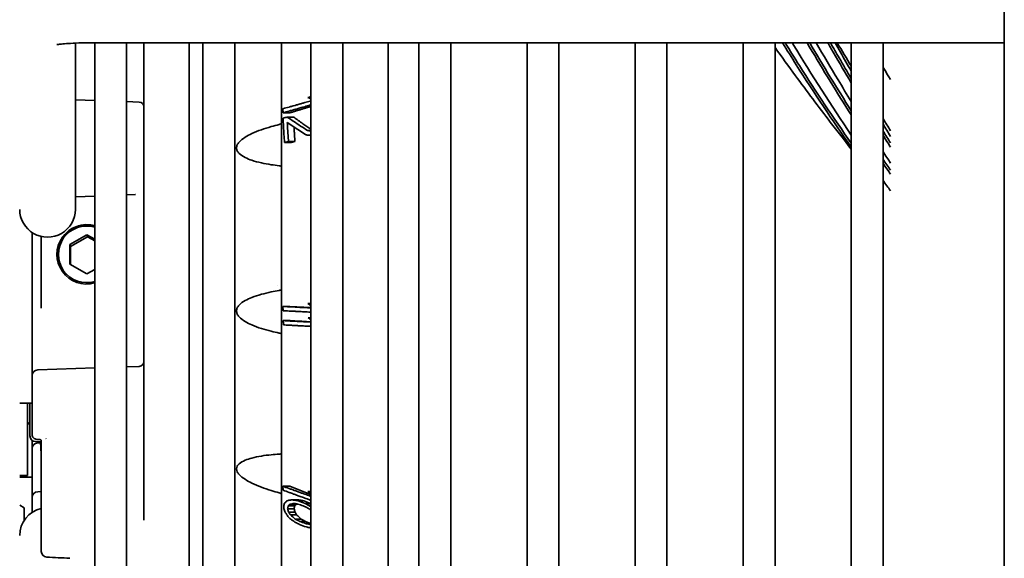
# Model space of a CAD drawing. Extents: x 1965 to 12366, y 538 to 8452.
# Tile 9 of 33: x 8796 to 8882, y 2704 to 2752. Entities that reach past the tile are written whole.
import ezdxf

# ---------------------------------------------------------------- set-up
doc = ezdxf.new("R2010")
doc.units = 0
doc.header["$LTSCALE"] = 2
doc.layers.add('Visible', color=7, linetype='CONTINUOUS', lineweight=35)

msp = doc.modelspace()

# ---------------------------------------------------------------- linework, layer by layer
at = {"layer": 'Visible'}
for p, q in [((8882.495, 3019.688), (8882.495, 2460.688)), ((8802.394, 2749.717), (8882.495, 2749.717)), ((8802.544, 2749.717), (8802.544, 2575.561)), ((8805.344, 2575.561), (8805.344, 2749.717)), ((8806.844, 2749.717), (8806.844, 2707.777)), ((8810.844, 2749.717), (8810.844, 2677.206)), ((8812.044, 2749.717), (8812.044, 2575.561)), ((8814.844, 2575.561), (8814.844, 2749.717)), ((8818.944, 2749.717), (8818.944, 2691.203)), ((8821.544, 2749.717), (8821.544, 2575.561)), ((8824.344, 2575.561), (8824.344, 2749.717)), ((8828.344, 2749.717), (8828.344, 2708.503)), ((8831.044, 2749.717), (8831.044, 2575.561)), ((8833.844, 2575.561), (8833.844, 2749.717)), ((8840.544, 2749.717), (8840.544, 2575.561)), ((8843.344, 2575.561), (8843.344, 2749.717)), ((8850.044, 2749.717), (8850.044, 2575.561)), ((8852.844, 2575.561), (8852.844, 2749.717)), ((8859.544, 2749.717), (8859.544, 2575.561)), ((8862.344, 2575.561), (8862.344, 2749.717)), ((8869.044, 2749.717), (8869.044, 2575.561)), ((8871.844, 2575.561), (8871.844, 2749.717)), ((8800.844, 2735.074), (8800.844, 2749.687)), ((8800.844, 2744.707), (8802.544, 2744.647)), ((8805.344, 2744.549), (8806.458, 2744.51)), ((8819.7, 2743.564), (8819.091, 2743.564)), ((8820.03, 2743.185), (8819.453, 2743.185)), ((8821.544, 2742.003), (8821.244, 2742.003)), ((8821.544, 2741.586), (8821.274, 2741.586)), ((8819.822, 2740.944), (8819.225, 2740.944)), ((8820.14, 2741.041), (8819.573, 2741.041)), ((8820.14, 2741.041), (8819.822, 2740.944)), ((8800.844, 2736.172), (8802.544, 2736.236)), ((8805.344, 2736.343), (8806.109, 2736.372)), ((8797.044, 2733.037), (8797.044, 2719.571)), ((8797.844, 2726.482), (8797.844, 2732.696)), ((8801.844, 2732.85), (8800.345, 2731.983)), ((8801.914, 2732.672), (8800.415, 2731.805)), ((8801.844, 2732.85), (8801.914, 2732.672)), ((8802.544, 2732.449), (8801.844, 2732.85)), ((8802.544, 2732.311), (8801.914, 2732.672)), ((8800.345, 2731.983), (8800.415, 2731.805)), ((8800.345, 2731.983), (8800.345, 2730.257)), ((8800.415, 2731.805), (8800.415, 2730.217)), ((8800.345, 2730.257), (8801.844, 2729.399)), ((8801.844, 2729.399), (8802.544, 2729.804)), ((8818.577, 2728.365), (8818.577, 2728.365)), ((8797.844, 2726.402), (8797.844, 2726.482)), ((8819.696, 2726.547), (8819.086, 2726.547)), ((8821.544, 2726.441), (8819.696, 2726.547)), ((8821.544, 2726.804), (8821.284, 2726.804)), ((8821.544, 2725.556), (8821.3, 2725.556)), ((8819.722, 2725.3), (8819.115, 2725.3)), ((8805.344, 2721.242), (8806.458, 2721.281)), ((8797.527, 2720.969), (8802.544, 2721.144)), ((8797.044, 2719.571), (8797.044, 2718.201)), ((8795.944, 2718.035), (8797.044, 2718.035)), ((8796.644, 2718.035), (8796.644, 2711.688)), ((8796.844, 2718.035), (8796.844, 2715.171)), ((8797.044, 2718.201), (8797.044, 2715.268)), ((8797.044, 2714.054), (8797.044, 2714.771)), ((8797.327, 2714.671), (8797.844, 2714.653)), ((8797.717, 2714.844), (8797.522, 2714.855)), ((8797.527, 2714.553), (8797.779, 2714.562)), ((8797.717, 2714.844), (8797.717, 2714.844)), ((8797.844, 2713.566), (8797.773, 2714.655)), ((8797.844, 2714.143), (8797.844, 2714.754)), ((8797.044, 2714.054), (8797.044, 2713.08)), ((8797.844, 2706.88), (8797.844, 2714.143)), ((8797.044, 2711.259), (8797.044, 2713.08)), ((8796.644, 2711.688), (8795.944, 2711.688)), ((8795.944, 2711.551), (8797.044, 2711.551)), ((8797.044, 2711.259), (8797.044, 2709.779)), ((8797.044, 2711.259), (8797.044, 2711.259)), ((8797.044, 2711.259), (8797.044, 2711.259)), ((8797.527, 2710.264), (8797.844, 2710.275)), ((8819.696, 2710.739), (8819.086, 2710.739)), ((8821.52, 2710.031), (8819.696, 2710.739)), ((8821.544, 2710.293), (8821.284, 2710.293)), ((8796.344, 2708.847), (8795.944, 2709.078)), ((8797.044, 2709.779), (8797.044, 2709.764)), ((8797.044, 2709.764), (8797.044, 2708.456)), ((8819.397, 2709.43), (8819.6, 2709.528)), ((8820.121, 2709.035), (8819.553, 2709.035)), ((8820.241, 2709.158), (8819.683, 2709.158)), ((8820.416, 2709.545), (8819.873, 2709.545)), ((8820.605, 2709.528), (8820.078, 2709.528)), ((8820.923, 2709.462), (8820.419, 2709.462)), ((8821.497, 2709.239), (8820.923, 2709.462)), ((8821.497, 2709.239), (8821.031, 2709.239)), ((8821.544, 2709.058), (8821.369, 2709.058)), ((8796.344, 2708.847), (8796.344, 2707.753)), ((8820.072, 2708.771), (8819.499, 2708.771)), ((8820.152, 2708.459), (8819.586, 2708.459)), ((8820.29, 2708.236), (8819.736, 2708.236)), ((8828.344, 2705.106), (8828.344, 2708.503)), ((8820.688, 2707.857), (8820.167, 2707.857)), ((8821.074, 2707.651), (8820.581, 2707.651)), ((8821.52, 2707.478), (8821.055, 2707.478)), ((8821.52, 2707.478), (8821.074, 2707.651)), ((8797.844, 2706.88), (8797.844, 2705.024)), ((8828.344, 2701.834), (8828.344, 2705.106))]:
    msp.add_line(p, q, dxfattribs=at)
for centre, radius, start, end in [((8806.444, 2744.111), 0.4, 0.00652, 88.00023), ((8806.444, 2721.681), 0.4, 271.99977, 359.99348), ((8797.544, 2720.47), 0.5, 92.00024, 180), ((8796.344, 2715.995), 0.5, 0.00015, 53.1301), ((8797.344, 2715.171), 0.5, 179.9999, 268), ((8797.544, 2714.054), 0.5, 92.00024, 180), ((8797.544, 2709.764), 0.5, 92.00006, 180), ((8798.394, 2706.411), 2.45, 102.97288, 180), ((8798.344, 2705.024), 0.5, 180.00004, 266.8941)]:
    msp.add_arc(centre, radius, start, end, dxfattribs=at)
for centre, major_axis, ratio, start_param, end_param in [((8725.273, 2775.627), (139.415, 0), 0.303975, 5.472037, 5.474618), ((8441.954, 2628.766), (-487.321, 0), 0.379614, 3.819427, 3.820279), ((8862.703, 2744.279), (-43.618, 0), 0.95268, 0.008603, 0.017201), ((8731.146, 2772.51), (130.786, 0), 0.303975, 5.450005, 5.453627), ((8821.608, 2745.146), (52.469, 3.514), 0.067121, 4.701529, 4.706685), ((8798.394, 2735.074), (-2.45, 0), 0.996029, 0, 3.141593), ((8801.849, 2731.114), (-2.444, -0.959), 0.995423, 4.071753, 6.280899), ((8801.844, 2731.125), (-2.444, -0.959), 0.995423, 4.070028, 7.751823), ((8801.844, 2731.125), (-2.327, -0.913), 0.995423, 4.056157, 7.765694), ((8862.703, 2726.922), (-43.618, 0), 0.998338, 0.008603, 0.017201), ((8441.954, 2516.956), (-487.321, 0), 0.685942, 3.819427, 3.820279), ((8725.273, 2720.979), (139.415, 0), 0.057625, 0.808568, 0.811149), ((8509.745, 2549.702), (-403.474, 0), 0.685942, 3.829171, 3.830124), ((8725.144, 2719.726), (139.58, 0), 0.057625, 0.808413, 0.810829), ((8862.983, 2726.93), (-43.898, 0), 0.998338, 0.037221, 0.045771), ((8797.544, 2719.203), (-0.5, 0), 0.283495, 0, 0.000038), ((8797.544, 2718.201), (-0.5, 0), 0.283495, 6.283147, 6.283185), ((8798.249, 2714.869), (-0.09, 0.179), 0.201993, 4.808361, 5.022551), ((8797.544, 2713.08), (-0.5, 0), 0.449068, 0, 0.000038), ((8797.244, 2711.259), (-0.2, 0), 0.879253, 6.283169, 6.283468), ((8862.703, 2711.085), (-43.618, 0), 0.921839, 0.008603, 0.017201), ((8441.954, 2438.173), (-487.321, 0), 0.889494, 3.819427, 3.820279), ((8725.273, 2671.114), (139.415, 0), 0.387572, 0.808568, 0.811149), ((8865.173, 2703.818), (-46.415, 0), 0.843734, 6.144912, 6.153182), ((8615.083, 2741.712), (-273.506, 0), 0.179353, 2.415937, 2.41817), ((8819.53, 2701.18), (75.717, -6.155), 0.110114, 1.572509, 1.575218), ((8820.461, 2695.307), (61.239, -12.55), 0.221938, 1.616923, 1.622489), ((8723.508, 2685.322), (-140.615, 0), 0.234037, 3.951243, 3.955253), ((8727.419, 2670.858), (136.272, 0), 0.387572, 0.813517, 0.819673), ((8727.346, 2670.55), (-136.366, 0), 0.387572, 3.955607, 3.960391), ((8821.45, 2702.596), (-23.055, 15.831), 0.190514, 4.838425, 4.845968), ((8870.784, 2720.857), (-53.075, 0), 0.973803, 0.233558, 0.240931), ((8671.882, 2592.692), (203.257, 0), 0.828443, 0.753144, 0.756232), ((8723.958, 2654.863), (-140.704, 0), 0.530987, 3.947609, 3.951601), ((8647.614, 2579.477), (-233.562, 0), 0.828443, 3.872326, 3.873388), ((8816.884, 2552.751), (66.845, -172.282), 0.505283, 2.458549, 2.461151), ((8727.187, 2654.945), (136.291, 0), 0.530987, 0.815846, 0.82001), ((8821.248, 2428.87), (66.29, -289.358), 0.513714, 2.726485, 2.728612), ((8726.534, 2668.546), (-137.405, 0), 0.387572, 3.952902, 3.958994), ((8726.707, 2668.88), (137.183, 0), 0.387572, 0.812415, 0.817163), ((8718.619, 2682.764), (147.119, 0), 0.234037, 0.796817, 0.800598)]:
    msp.add_ellipse(centre, major_axis=major_axis, ratio=ratio, start_param=start_param, end_param=end_param, dxfattribs=at)
for points, knots in [([(8799.213, 2749.551), (8799.213, 2749.551), (8799.218, 2749.552), (8799.249, 2749.558), (8799.297, 2749.567), (8799.454, 2749.588), (8799.581, 2749.603), (8799.927, 2749.635), (8800.161, 2749.652), (8800.717, 2749.683), (8801.046, 2749.696), (8801.715, 2749.712), (8802.055, 2749.717), (8802.394, 2749.717)], [3.520682, 3.520682, 3.520682, 3.520682, 3.574451, 3.574451, 3.709744, 3.709744, 3.905271, 3.905271, 4.157544, 4.157544, 4.443136, 4.443136, 4.712389, 4.712389, 4.712389, 4.712389]), ([(8862.999, 2749.717), (8863.397, 2749.069), (8863.798, 2748.426), (8865.77, 2745.308), (8867.381, 2742.898), (8869.044, 2740.539)], [8.760304, 8.760304, 8.760304, 8.760304, 9.006596, 9.006596, 9.958954, 9.958954, 9.958954, 9.958954]), ([(8863.232, 2749.717), (8863.645, 2749.045), (8864.063, 2748.377), (8865.963, 2745.381), (8867.48, 2743.109), (8869.044, 2740.884)], [8.742928, 8.742928, 8.742928, 8.742928, 8.997082, 8.997082, 9.888524, 9.888524, 9.888524, 9.888524]), ([(8869.044, 2741.605), (8867.283, 2744.2), (8865.586, 2746.853), (8863.914, 2749.621), (8863.885, 2749.669), (8863.856, 2749.717)], [1.740346, 1.740346, 1.740346, 1.740346, 2.745408, 2.745408, 2.76301, 2.76301, 2.76301, 2.76301]), ([(8865.161, 2749.717), (8866.345, 2747.698), (8867.558, 2745.706), (8868.884, 2743.62), (8868.964, 2743.494), (8869.044, 2743.368)], [6.1656769, 6.1656769, 6.1656769, 6.1656769, 6.8950015, 6.8950015, 6.9419661, 6.9419661, 6.9419661, 6.9419661]), ([(8869.044, 2744.549), (8868.654, 2745.182), (8868.267, 2745.818), (8867.234, 2747.535), (8866.594, 2748.622), (8865.961, 2749.717)], [6.1474247, 6.1474247, 6.1474247, 6.1474247, 6.3803047, 6.3803047, 6.7727525, 6.7727525, 6.7727525, 6.7727525]), ([(8866.981, 2749.717), (8867.141, 2749.437), (8867.301, 2749.157), (8867.984, 2747.971), (8868.512, 2747.069), (8869.044, 2746.171)], [3.2914313, 3.2914313, 3.2914313, 3.2914313, 3.3923023, 3.3923023, 3.7200044, 3.7200044, 3.7200044, 3.7200044]), ([(8867.21, 2749.717), (8867.466, 2749.269), (8867.723, 2748.823), (8868.333, 2747.771), (8868.687, 2747.165), (8869.044, 2746.561)], [3.296561, 3.296561, 3.296561, 3.296561, 3.4570267, 3.4570267, 3.6759989, 3.6759989, 3.6759989, 3.6759989]), ([(8869.044, 2747.242), (8868.888, 2747.51), (8868.732, 2747.779), (8868.256, 2748.603), (8867.937, 2749.159), (8867.62, 2749.717)], [7.7857873, 7.7857873, 7.7857873, 7.7857873, 7.8838195, 7.8838195, 8.0855534, 8.0855534, 8.0855534, 8.0855534]), ([(8869.044, 2740.368), (8868.424, 2741.16), (8867.808, 2741.955), (8866.164, 2744.102), (8865.147, 2745.458), (8863.537, 2747.643), (8862.938, 2748.467), (8862.344, 2749.293)], [0.208565, 0.208565, 0.208565, 0.208565, 0.510876, 0.510876, 1.022037, 1.022037, 1.329406, 1.329406, 1.329406, 1.329406]), ([(8871.844, 2747.556), (8871.994, 2747.308), (8872.145, 2747.059), (8872.362, 2746.701), (8872.428, 2746.592), (8872.495, 2746.483)], [7.79695843, 7.79695843, 7.79695843, 7.79695843, 7.83103903, 7.83103903, 7.8459744, 7.8459744, 7.8459744, 7.8459744]), ([(8819.086, 2743.921), (8819.264, 2743.97), (8819.441, 2744.02), (8819.619, 2744.069), (8819.645, 2744.076), (8819.671, 2744.084), (8819.696, 2744.091), (8819.74, 2744.103), (8819.784, 2744.115), (8819.828, 2744.128), (8819.876, 2744.141), (8819.924, 2744.155), (8819.972, 2744.168), (8819.987, 2744.172), (8820.003, 2744.177), (8820.019, 2744.181), (8820.103, 2744.205), (8820.188, 2744.229), (8820.272, 2744.253), (8820.38, 2744.283), (8820.487, 2744.314), (8820.595, 2744.344), (8820.684, 2744.37), (8820.772, 2744.395), (8820.861, 2744.42), (8820.905, 2744.433), (8820.95, 2744.446), (8820.995, 2744.459), (8821.155, 2744.505), (8821.316, 2744.551), (8821.476, 2744.598), (8821.499, 2744.604), (8821.522, 2744.611), (8821.544, 2744.617)], [0, 0, 0, 0, 0.2005964, 0.2005964, 0.2005964, 0.2298728, 0.2298728, 0.2298728, 0.2794499, 0.2794499, 0.2794499, 0.3333333, 0.3333333, 0.3333333, 0.3511115, 0.3511115, 0.3511115, 0.4461208, 0.4461208, 0.4461208, 0.5672806, 0.5672806, 0.5672806, 0.6666667, 0.6666667, 0.6666667, 0.7168327, 0.7168327, 0.7168327, 0.896683, 0.896683, 0.896683, 0.9220391, 0.9220391, 0.9220391, 0.9220391]), ([(8821.544, 2744.259), (8821.522, 2744.252), (8821.499, 2744.246), (8821.476, 2744.239), (8821.39, 2744.214), (8821.303, 2744.189), (8821.217, 2744.164), (8821.143, 2744.143), (8821.069, 2744.121), (8820.995, 2744.1), (8820.861, 2744.062), (8820.728, 2744.024), (8820.595, 2743.986), (8820.487, 2743.955), (8820.38, 2743.925), (8820.272, 2743.894), (8820.232, 2743.883), (8820.192, 2743.871), (8820.151, 2743.86), (8820.107, 2743.848), (8820.063, 2743.835), (8820.019, 2743.823), (8819.955, 2743.805), (8819.892, 2743.787), (8819.828, 2743.769), (8819.784, 2743.757), (8819.74, 2743.745), (8819.696, 2743.732), (8819.671, 2743.725), (8819.645, 2743.718), (8819.619, 2743.711), (8819.443, 2743.661), (8819.267, 2743.613), (8819.091, 2743.564)], [0.2312066, 0.2312066, 0.2312066, 0.2312066, 0.2523886, 0.2523886, 0.2523886, 0.3333333, 0.3333333, 0.3333333, 0.4026336, 0.4026336, 0.4026336, 0.5275713, 0.5275713, 0.5275713, 0.6287934, 0.6287934, 0.6287934, 0.6666667, 0.6666667, 0.6666667, 0.7081708, 0.7081708, 0.7081708, 0.7680429, 0.7680429, 0.7680429, 0.8094642, 0.8094642, 0.8094642, 0.8339246, 0.8339246, 0.8339246, 1, 1, 1, 1]), ([(8819.225, 2740.944), (8819.205, 2741.183), (8819.187, 2741.422), (8819.171, 2741.66), (8819.156, 2741.898), (8819.142, 2742.137), (8819.131, 2742.375), (8819.119, 2742.613), (8819.11, 2742.85), (8819.103, 2743.088)], [0, 0, 0, 0, 0.3333333, 0.3333333, 0.3333333, 0.6666667, 0.6666667, 0.6666667, 1, 1, 1, 1]), ([(8820.03, 2743.185), (8820.295, 2742.994), (8820.79, 2742.64), (8821.307, 2742.277), (8821.544, 2742.111)], [0, 0, 0, 0, 0.5, 0.9109751, 0.9109751, 0.9109751, 0.9109751]), ([(8818.746, 2742.533), (8818.516, 2742.476), (8818.288, 2742.415), (8817.469, 2742.179), (8816.895, 2741.983), (8815.971, 2741.553), (8815.515, 2741.307), (8815.169, 2740.911), (8815.11, 2740.829), (8815.027, 2740.654), (8815.004, 2740.561), (8815.004, 2740.383), (8815.027, 2740.293), (8815.11, 2740.129), (8815.169, 2740.055), (8815.515, 2739.705), (8815.971, 2739.519), (8816.895, 2739.212), (8817.469, 2739.093), (8818.288, 2738.968), (8818.516, 2738.938), (8818.746, 2738.911)], [-1.3277708, -1.3277708, -1.3277708, -1.3277708, -1.2604902, -1.2604902, -1.0825477, -1.0825477, -0.9523012, -0.9523012, -0.92473, -0.92473, -0.8971587, -0.8971587, -0.8695875, -0.8695875, -0.8420163, -0.8420163, -0.7117697, -0.7117697, -0.5338273, -0.5338273, -0.4665466, -0.4665466, -0.4665466, -0.4665466]), ([(8818.944, 2742.623), (8818.926, 2742.61), (8818.907, 2742.598), (8818.843, 2742.564), (8818.796, 2742.546), (8818.746, 2742.533)], [-0.02307655, -0.02307655, -0.02307655, -0.02307655, -0.01575202, -0.01575202, -0.00000095, -0.00000095, -0.00000095, -0.00000095]), ([(8819.47, 2742.708), (8819.477, 2742.524), (8819.486, 2742.339), (8819.496, 2742.154), (8819.507, 2741.968), (8819.518, 2741.783), (8819.531, 2741.598), (8819.544, 2741.412), (8819.558, 2741.227), (8819.573, 2741.041)], [0, 0, 0, 0, 0.3333333, 0.3333333, 0.3333333, 0.6666667, 0.6666667, 0.6666667, 1, 1, 1, 1]), ([(8872.495, 2741.493), (8872.384, 2741.671), (8872.274, 2741.85), (8872.057, 2742.202), (8871.951, 2742.376), (8871.844, 2742.55)], [7.0786709, 7.0786709, 7.0786709, 7.0786709, 7.1453223, 7.1453223, 7.2100343, 7.2100343, 7.2100343, 7.2100343]), ([(8818.746, 2738.911), (8818.796, 2738.906), (8818.843, 2738.897), (8818.907, 2738.881), (8818.926, 2738.875), (8818.944, 2738.869)], [-0.015498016, -0.015498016, -0.015498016, -0.015498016, -0.012141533, -0.012141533, -0.010579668, -0.010579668, -0.010579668, -0.010579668]), ([(8818.746, 2727.946), (8818.516, 2727.908), (8818.288, 2727.866), (8817.469, 2727.697), (8816.895, 2727.548), (8815.971, 2727.187), (8815.515, 2726.975), (8815.169, 2726.597), (8815.11, 2726.518), (8815.027, 2726.345), (8815.004, 2726.251), (8815.004, 2726.067), (8815.027, 2725.972), (8815.11, 2725.795), (8815.169, 2725.714), (8815.515, 2725.321), (8815.971, 2725.088), (8816.895, 2724.688), (8817.469, 2724.513), (8818.288, 2724.308), (8818.516, 2724.256), (8818.746, 2724.208)], [-1.3277695, -1.3277695, -1.3277695, -1.3277695, -1.2604902, -1.2604902, -1.0825477, -1.0825477, -0.9523012, -0.9523012, -0.92473, -0.92473, -0.8971587, -0.8971587, -0.8695875, -0.8695875, -0.8420163, -0.8420163, -0.7117697, -0.7117697, -0.5338273, -0.5338273, -0.4665466, -0.4665466, -0.4665466, -0.4665466]), ([(8818.944, 2728.006), (8818.929, 2727.999), (8818.913, 2727.992), (8818.85, 2727.969), (8818.8, 2727.955), (8818.746, 2727.946)], [-0.02308918, -0.02308918, -0.02308918, -0.02308918, -0.01694134, -0.01694134, -0.000001, -0.000001, -0.000001, -0.000001]), ([(8819.086, 2726.547), (8819.264, 2726.538), (8819.441, 2726.529), (8819.619, 2726.519), (8819.645, 2726.518), (8819.671, 2726.517), (8819.696, 2726.515), (8819.74, 2726.513), (8819.784, 2726.511), (8819.828, 2726.508), (8819.876, 2726.506), (8819.924, 2726.503), (8819.972, 2726.501), (8819.987, 2726.5), (8820.003, 2726.499), (8820.019, 2726.498), (8820.103, 2726.494), (8820.188, 2726.489), (8820.272, 2726.485), (8820.38, 2726.479), (8820.487, 2726.473), (8820.595, 2726.467), (8820.684, 2726.462), (8820.772, 2726.458), (8820.861, 2726.453), (8820.905, 2726.45), (8820.95, 2726.448), (8820.995, 2726.446), (8821.155, 2726.437), (8821.316, 2726.428), (8821.476, 2726.419), (8821.499, 2726.418), (8821.522, 2726.417), (8821.544, 2726.416)], [0, 0, 0, 0, 0.2005964, 0.2005964, 0.2005964, 0.2298728, 0.2298728, 0.2298728, 0.2794499, 0.2794499, 0.2794499, 0.3333333, 0.3333333, 0.3333333, 0.3511115, 0.3511115, 0.3511115, 0.4461208, 0.4461208, 0.4461208, 0.5672806, 0.5672806, 0.5672806, 0.6666667, 0.6666667, 0.6666667, 0.7168327, 0.7168327, 0.7168327, 0.896683, 0.896683, 0.896683, 0.9220391, 0.9220391, 0.9220391, 0.9220391]), ([(8821.544, 2726.041), (8821.522, 2726.043), (8821.499, 2726.044), (8821.476, 2726.045), (8821.39, 2726.05), (8821.303, 2726.055), (8821.217, 2726.059), (8821.143, 2726.063), (8821.069, 2726.067), (8820.995, 2726.071), (8820.861, 2726.079), (8820.728, 2726.086), (8820.595, 2726.093), (8820.487, 2726.099), (8820.38, 2726.105), (8820.272, 2726.111), (8820.232, 2726.113), (8820.192, 2726.115), (8820.151, 2726.117), (8820.107, 2726.119), (8820.063, 2726.122), (8820.019, 2726.124), (8819.955, 2726.127), (8819.892, 2726.131), (8819.828, 2726.134), (8819.784, 2726.137), (8819.74, 2726.139), (8819.696, 2726.141), (8819.671, 2726.143), (8819.645, 2726.144), (8819.619, 2726.145), (8819.443, 2726.155), (8819.267, 2726.164), (8819.091, 2726.173)], [0.2312066, 0.2312066, 0.2312066, 0.2312066, 0.2523886, 0.2523886, 0.2523886, 0.3333333, 0.3333333, 0.3333333, 0.4026336, 0.4026336, 0.4026336, 0.5275713, 0.5275713, 0.5275713, 0.6287934, 0.6287934, 0.6287934, 0.6666667, 0.6666667, 0.6666667, 0.7081708, 0.7081708, 0.7081708, 0.7680429, 0.7680429, 0.7680429, 0.8094642, 0.8094642, 0.8094642, 0.8339246, 0.8339246, 0.8339246, 1, 1, 1, 1]), ([(8819.115, 2725.3), (8819.283, 2725.291), (8819.451, 2725.282), (8819.619, 2725.273), (8819.645, 2725.272), (8819.671, 2725.27), (8819.696, 2725.269), (8819.74, 2725.267), (8819.784, 2725.264), (8819.828, 2725.262), (8819.885, 2725.259), (8819.942, 2725.256), (8819.999, 2725.253), (8820.006, 2725.252), (8820.012, 2725.252), (8820.019, 2725.252), (8820.103, 2725.247), (8820.188, 2725.243), (8820.272, 2725.238), (8820.38, 2725.232), (8820.487, 2725.227), (8820.595, 2725.221), (8820.693, 2725.216), (8820.79, 2725.21), (8820.887, 2725.205), (8820.923, 2725.203), (8820.959, 2725.201), (8820.995, 2725.199), (8821.155, 2725.19), (8821.316, 2725.182), (8821.476, 2725.173), (8821.499, 2725.172), (8821.522, 2725.17), (8821.544, 2725.169)], [0, 0, 0, 0, 0.1900107, 0.1900107, 0.1900107, 0.2193224, 0.2193224, 0.2193224, 0.2689593, 0.2689593, 0.2689593, 0.3333333, 0.3333333, 0.3333333, 0.3407073, 0.3407073, 0.3407073, 0.4358308, 0.4358308, 0.4358308, 0.5571358, 0.5571358, 0.5571358, 0.6666667, 0.6666667, 0.6666667, 0.7068664, 0.7068664, 0.7068664, 0.8869308, 0.8869308, 0.8869308, 0.912317, 0.912317, 0.912317, 0.912317]), ([(8821.544, 2724.795), (8821.522, 2724.797), (8821.499, 2724.798), (8821.476, 2724.799), (8821.402, 2724.803), (8821.327, 2724.807), (8821.253, 2724.811), (8821.167, 2724.816), (8821.081, 2724.821), (8820.995, 2724.826), (8820.861, 2724.833), (8820.728, 2724.84), (8820.595, 2724.847), (8820.487, 2724.853), (8820.38, 2724.859), (8820.272, 2724.865), (8820.244, 2724.866), (8820.217, 2724.868), (8820.189, 2724.869), (8820.132, 2724.872), (8820.076, 2724.875), (8820.019, 2724.878), (8819.955, 2724.882), (8819.892, 2724.885), (8819.828, 2724.888), (8819.784, 2724.891), (8819.74, 2724.893), (8819.696, 2724.895), (8819.671, 2724.897), (8819.645, 2724.898), (8819.619, 2724.899), (8819.456, 2724.908), (8819.293, 2724.917), (8819.131, 2724.925)], [0.2423912, 0.2423912, 0.2423912, 0.2423912, 0.2636075, 0.2636075, 0.2636075, 0.3333333, 0.3333333, 0.3333333, 0.4140958, 0.4140958, 0.4140958, 0.5392367, 0.5392367, 0.5392367, 0.6406241, 0.6406241, 0.6406241, 0.6666667, 0.6666667, 0.6666667, 0.7201314, 0.7201314, 0.7201314, 0.7801016, 0.7801016, 0.7801016, 0.8215909, 0.8215909, 0.8215909, 0.8460913, 0.8460913, 0.8460913, 1, 1, 1, 1]), ([(8821.544, 2725.194), (8821.488, 2725.198), (8821.153, 2725.217), (8820.544, 2725.252), (8819.995, 2725.284), (8819.722, 2725.3)], [0.2653725, 0.2653725, 0.2653725, 0.2653725, 0.3333333, 0.6666667, 1, 1, 1, 1]), ([(8818.746, 2724.208), (8818.796, 2724.197), (8818.843, 2724.182), (8818.907, 2724.153), (8818.926, 2724.143), (8818.944, 2724.132)], [-0.015498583, -0.015498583, -0.015498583, -0.015498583, -0.012141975, -0.012141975, -0.010580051, -0.010580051, -0.010580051, -0.010580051]), ([(8797.522, 2714.855), (8797.469, 2714.859), (8797.416, 2714.868), (8797.316, 2714.9), (8797.268, 2714.924), (8797.181, 2714.982), (8797.143, 2715.019), (8797.084, 2715.101), (8797.062, 2715.148), (8797.047, 2715.22), (8797.044, 2715.244), (8797.044, 2715.268)], [0, 0, 0, 0, 0.01593094, 0.01593094, 0.03227822, 0.03227822, 0.04928169, 0.04928169, 0.06583539, 0.06583539, 0.07390435, 0.07390435, 0.07390435, 0.07390435]), ([(8797.847, 2714.746), (8797.847, 2714.746), (8797.847, 2714.748), (8797.844, 2714.755), (8797.842, 2714.76), (8797.836, 2714.772), (8797.831, 2714.779), (8797.818, 2714.796), (8797.808, 2714.806), (8797.781, 2714.826), (8797.763, 2714.835), (8797.736, 2714.842), (8797.726, 2714.844), (8797.717, 2714.844)], [0.00519825, 0.00519825, 0.00519825, 0.00519825, 0.00864619, 0.00864619, 0.01196547, 0.01196547, 0.01583894, 0.01583894, 0.02129816, 0.02129816, 0.02853321, 0.02853321, 0.03288073, 0.03288073, 0.03288073, 0.03288073]), ([(8818.746, 2713.569), (8818.516, 2713.555), (8818.288, 2713.537), (8817.469, 2713.456), (8816.895, 2713.37), (8815.971, 2713.123), (8815.515, 2712.97), (8815.169, 2712.656), (8815.11, 2712.589), (8815.027, 2712.439), (8815.004, 2712.355), (8815.004, 2712.188), (8815.027, 2712.099), (8815.11, 2711.931), (8815.169, 2711.852), (8815.515, 2711.464), (8815.971, 2711.213), (8816.895, 2710.766), (8817.469, 2710.557), (8818.288, 2710.297), (8818.516, 2710.23), (8818.746, 2710.165)], [-1.3277708, -1.3277708, -1.3277708, -1.3277708, -1.2604902, -1.2604902, -1.0825477, -1.0825477, -0.9523012, -0.9523012, -0.92473, -0.92473, -0.8971587, -0.8971587, -0.8695875, -0.8695875, -0.8420163, -0.8420163, -0.7117697, -0.7117697, -0.5338273, -0.5338273, -0.4665466, -0.4665466, -0.4665466, -0.4665466]), ([(8818.746, 2713.569), (8818.796, 2713.572), (8818.843, 2713.577), (8818.907, 2713.586), (8818.926, 2713.589), (8818.944, 2713.593)], [0.00000095, 0.00000095, 0.00000095, 0.00000095, 0.01575202, 0.01575202, 0.02307655, 0.02307655, 0.02307655, 0.02307655]), ([(8797.844, 2710.909), (8797.844, 2710.909), (8797.844, 2710.909), (8797.844, 2710.909), (8797.844, 2710.909), (8797.844, 2710.91), (8797.844, 2710.91), (8797.844, 2710.91), (8797.844, 2710.91), (8797.844, 2710.911), (8797.844, 2710.912), (8797.844, 2710.913), (8797.844, 2710.913), (8797.844, 2710.913), (8797.844, 2710.913), (8797.844, 2710.913), (8797.844, 2710.913), (8797.844, 2710.913), (8797.844, 2710.913), (8797.844, 2710.913), (8797.844, 2710.913), (8797.844, 2710.913)], [0, 0, 0, 0, 0.0000112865, 0.0000112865, 0.0000338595, 0.0000338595, 0.0000790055, 0.0000790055, 0.0001692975, 0.0001692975, 0.0003513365, 0.0003513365, 0.0003834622, 0.0003834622, 0.000394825, 0.000394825, 0.0004174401, 0.0004174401, 0.0005126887, 0.0005126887, 0.0009305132, 0.0009305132, 0.0009305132, 0.0009305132]), ([(8818.944, 2710.065), (8818.94, 2710.068), (8818.937, 2710.071), (8818.878, 2710.115), (8818.815, 2710.146), (8818.746, 2710.165)], [0.02358322, 0.02358322, 0.02358322, 0.02358322, 0.02479069, 0.02479069, 0.04253559, 0.04253559, 0.04253559, 0.04253559]), ([(8819.086, 2710.739), (8819.264, 2710.676), (8819.441, 2710.614), (8819.619, 2710.55), (8819.645, 2710.541), (8819.671, 2710.532), (8819.696, 2710.523), (8819.74, 2710.507), (8819.784, 2710.491), (8819.828, 2710.476), (8819.876, 2710.458), (8819.924, 2710.441), (8819.972, 2710.424), (8819.987, 2710.419), (8820.003, 2710.413), (8820.019, 2710.407), (8820.103, 2710.377), (8820.188, 2710.347), (8820.272, 2710.316), (8820.38, 2710.277), (8820.487, 2710.238), (8820.595, 2710.199), (8820.684, 2710.167), (8820.772, 2710.135), (8820.861, 2710.103), (8820.905, 2710.086), (8820.95, 2710.07), (8820.995, 2710.054), (8821.155, 2709.995), (8821.316, 2709.936), (8821.476, 2709.877), (8821.499, 2709.868), (8821.522, 2709.86), (8821.544, 2709.851)], [0, 0, 0, 0, 0.2005964, 0.2005964, 0.2005964, 0.2298728, 0.2298728, 0.2298728, 0.2794499, 0.2794499, 0.2794499, 0.3333333, 0.3333333, 0.3333333, 0.3511115, 0.3511115, 0.3511115, 0.4461208, 0.4461208, 0.4461208, 0.5672806, 0.5672806, 0.5672806, 0.6666667, 0.6666667, 0.6666667, 0.7168327, 0.7168327, 0.7168327, 0.896683, 0.896683, 0.896683, 0.9220391, 0.9220391, 0.9220391, 0.9220391]), ([(8821.544, 2709.507), (8821.522, 2709.516), (8821.499, 2709.524), (8821.476, 2709.532), (8821.39, 2709.564), (8821.303, 2709.596), (8821.217, 2709.628), (8821.143, 2709.655), (8821.069, 2709.683), (8820.995, 2709.71), (8820.861, 2709.758), (8820.728, 2709.807), (8820.595, 2709.855), (8820.487, 2709.894), (8820.38, 2709.933), (8820.272, 2709.972), (8820.232, 2709.987), (8820.192, 2710.001), (8820.151, 2710.016), (8820.107, 2710.032), (8820.063, 2710.047), (8820.019, 2710.063), (8819.955, 2710.086), (8819.892, 2710.109), (8819.828, 2710.132), (8819.784, 2710.147), (8819.74, 2710.163), (8819.696, 2710.179), (8819.671, 2710.188), (8819.645, 2710.197), (8819.619, 2710.206), (8819.443, 2710.269), (8819.267, 2710.331), (8819.091, 2710.393)], [0.2312066, 0.2312066, 0.2312066, 0.2312066, 0.2523886, 0.2523886, 0.2523886, 0.3333333, 0.3333333, 0.3333333, 0.4026336, 0.4026336, 0.4026336, 0.5275713, 0.5275713, 0.5275713, 0.6287934, 0.6287934, 0.6287934, 0.6666667, 0.6666667, 0.6666667, 0.7081708, 0.7081708, 0.7081708, 0.7680429, 0.7680429, 0.7680429, 0.8094642, 0.8094642, 0.8094642, 0.8339246, 0.8339246, 0.8339246, 1, 1, 1, 1])]:
    msp.add_open_spline(points, degree=3, knots=knots, dxfattribs=at)
for points in [[(8865.391, 2749.717), (8866.578, 2747.695), (8867.795, 2745.701), (8869.044, 2743.737)], [(8869.045, 2747.65), (8868.631, 2748.338), (8868.219, 2749.027), (8867.809, 2749.717)], [(8819.453, 2743.185), (8819.648, 2743.056), (8820.041, 2742.797), (8820.638, 2742.403), (8821.041, 2742.137), (8821.244, 2742.003)], [(8872.495, 2741.991), (8872.277, 2742.343), (8872.061, 2742.694), (8871.844, 2743.046)], [(8821.063, 2741.647), (8820.883, 2741.767), (8820.525, 2742.006), (8819.994, 2742.359), (8819.644, 2742.593), (8819.47, 2742.708)], [(8821.244, 2742.003), (8821.29, 2741.996), (8821.382, 2741.982), (8821.474, 2741.968), (8821.52, 2741.961)], [(8821.52, 2741.961), (8821.528, 2741.964), (8821.536, 2741.966), (8821.544, 2741.968)], [(8871.844, 2741.947), (8872.06, 2741.601), (8872.277, 2741.255), (8872.495, 2740.91)], [(8821.274, 2741.586), (8821.239, 2741.596), (8821.168, 2741.616), (8821.098, 2741.637), (8821.063, 2741.647)], [(8871.844, 2741.572), (8872.06, 2741.226), (8872.277, 2740.882), (8872.495, 2740.538)], [(8819.573, 2741.041), (8819.534, 2741.03), (8819.457, 2741.009), (8819.341, 2740.976), (8819.264, 2740.955), (8819.225, 2740.944)], [(8872.495, 2739.147), (8872.277, 2739.475), (8872.06, 2739.805), (8871.844, 2740.135)], [(8871.844, 2739.469), (8872.06, 2739.149), (8872.277, 2738.831), (8872.495, 2738.514)], [(8871.844, 2739.114), (8872.06, 2738.796), (8872.277, 2738.479), (8872.495, 2738.163)], [(8872.495, 2736.707), (8872.277, 2737.004), (8872.06, 2737.303), (8871.844, 2737.603)], [(8806.109, 2736.372), (8806.118, 2736.372), (8806.124, 2736.373), (8806.126, 2736.373)], [(8797.844, 2709.454), (8797.844, 2709.524), (8797.844, 2709.591), (8797.844, 2709.655)], [(8797.844, 2709.022), (8797.844, 2709.052), (8797.844, 2709.083), (8797.844, 2709.113)], [(8819.201, 2709.216), (8819.222, 2709.24), (8819.266, 2709.287), (8819.332, 2709.358), (8819.375, 2709.406), (8819.397, 2709.43)], [(8819.553, 2709.035), (8819.547, 2709.005), (8819.534, 2708.947), (8819.516, 2708.859), (8819.505, 2708.801), (8819.499, 2708.771)], [(8819.683, 2709.158), (8819.661, 2709.137), (8819.618, 2709.096), (8819.574, 2709.055), (8819.553, 2709.035)], [(8819.6, 2709.528), (8819.645, 2709.531), (8819.736, 2709.537), (8819.827, 2709.542), (8819.873, 2709.545)], [(8820.121, 2709.035), (8820.113, 2708.991), (8820.096, 2708.903), (8820.08, 2708.815), (8820.072, 2708.771)], [(8820.241, 2709.158), (8820.221, 2709.137), (8820.181, 2709.096), (8820.141, 2709.055), (8820.121, 2709.035)], [(8820.35, 2709.182), (8820.314, 2709.174), (8820.277, 2709.166), (8820.241, 2709.158)], [(8821.031, 2709.239), (8821.068, 2709.219), (8821.143, 2709.179), (8821.256, 2709.119), (8821.331, 2709.078), (8821.369, 2709.058)], [(8819.471, 2708.162), (8819.446, 2708.203), (8819.394, 2708.283), (8819.318, 2708.404), (8819.267, 2708.484), (8819.241, 2708.525)], [(8819.499, 2708.771), (8819.508, 2708.737), (8819.528, 2708.667), (8819.557, 2708.563), (8819.576, 2708.493), (8819.586, 2708.459)], [(8819.586, 2708.459), (8819.611, 2708.422), (8819.661, 2708.348), (8819.711, 2708.273), (8819.736, 2708.236)], [(8820.072, 2708.771), (8820.085, 2708.719), (8820.111, 2708.615), (8820.138, 2708.511), (8820.152, 2708.459)], [(8820.152, 2708.459), (8820.175, 2708.422), (8820.221, 2708.348), (8820.267, 2708.273), (8820.29, 2708.236)], [(8820.29, 2708.236), (8820.356, 2708.173), (8820.488, 2708.047), (8820.621, 2707.921), (8820.688, 2707.857)], [(8819.693, 2707.915), (8819.656, 2707.957), (8819.582, 2708.039), (8819.508, 2708.121), (8819.471, 2708.162)], [(8820.189, 2707.569), (8820.154, 2707.591), (8820.084, 2707.635), (8820.013, 2707.679), (8819.978, 2707.701)], [(8821.453, 2707.387), (8821.483, 2707.394), (8821.514, 2707.4), (8821.544, 2707.407)], [(8821.544, 2707.472), (8821.536, 2707.474), (8821.528, 2707.476), (8821.52, 2707.478)], [(8821.475, 2707.099), (8821.438, 2707.107), (8821.364, 2707.121), (8821.254, 2707.143), (8821.181, 2707.158), (8821.144, 2707.165)], [(8821.544, 2707.093), (8821.521, 2707.095), (8821.498, 2707.097), (8821.475, 2707.099)], [(8800.352, 2704.414), (8799.674, 2704.451), (8798.995, 2704.488), (8798.317, 2704.525)]]:
    msp.add_open_spline(points, degree=3, dxfattribs=at)
for points, weights in [([(8821.544, 2744.125), (8820.605, 2743.839), (8819.7, 2743.564)], [1.00108455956, 1.00113835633, 1.00083651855]), ([(8820.062, 2742.314), (8820.092, 2741.678), (8820.14, 2741.041)], [1.04742926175, 1.04710584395, 1.04658315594]), ([(8820.605, 2709.528), (8820.51, 2709.536), (8820.416, 2709.545)], [1.00117984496, 1.00116555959, 1.00114701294]), ([(8820.923, 2709.462), (8820.764, 2709.495), (8820.605, 2709.528)], [1.00113403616, 1.00112259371, 1.00110015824]), ([(8821.497, 2709.239), (8821.521, 2709.226), (8821.544, 2709.213)], [1.00111848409, 1.00111731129, 1.00111590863]), ([(8820.688, 2707.857), (8820.88, 2707.755), (8821.074, 2707.651)], [1.00046120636, 1.00048194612, 1.00048711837])]:
    msp.add_rational_spline(points, weights, degree=2, dxfattribs=at)

doc.saveas('drawing.dxf')
